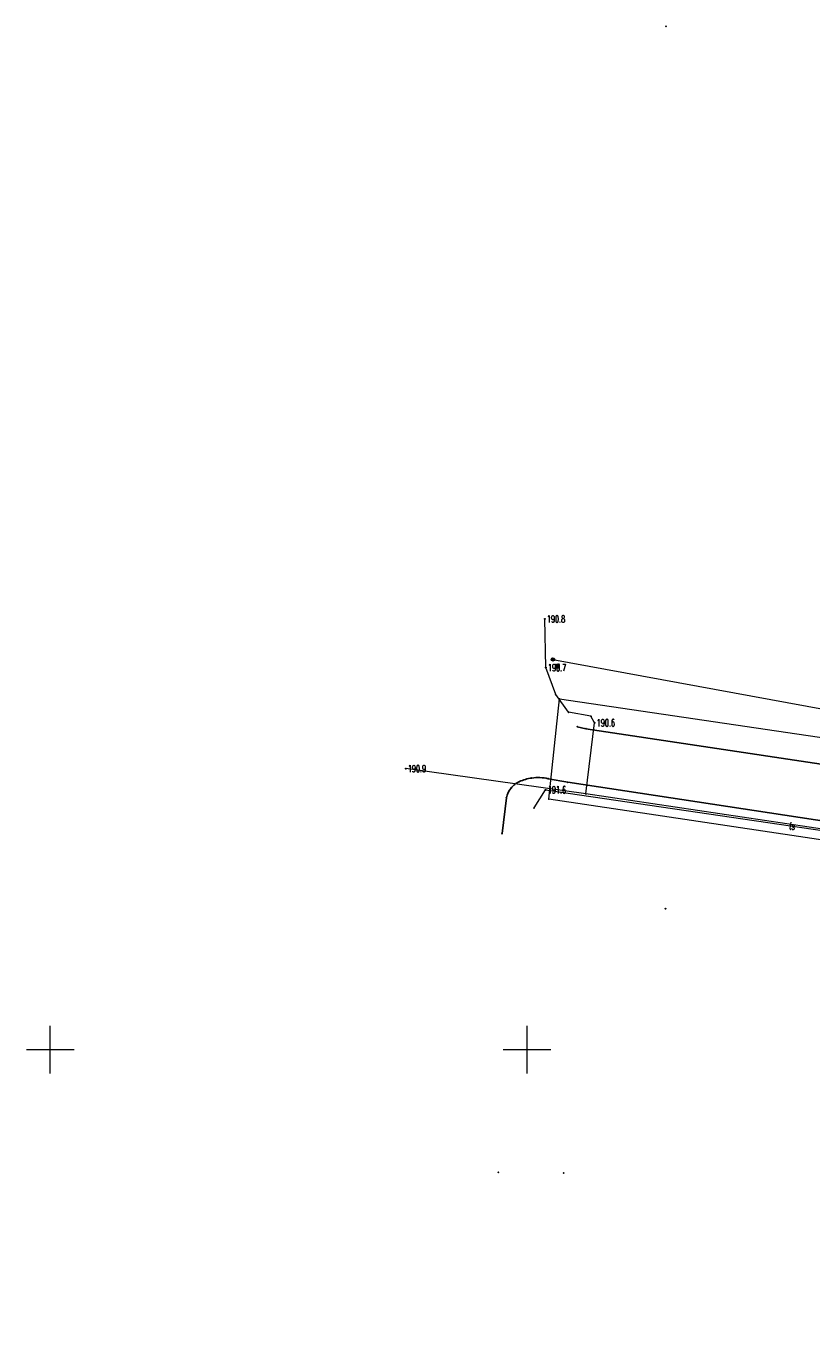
# Model space of a CAD drawing. Header units: metres. Extents: x 5484066 to 5586315, y 5680530 to 5718493.
# Tile 71 of 110: x 5515948 to 5516030, y 5683369 to 5683507. Entities that reach past the tile are written whole.
import ezdxf
from ezdxf.enums import TextEntityAlignment as Align

# ---------------------------------------------------------------- set-up
doc = ezdxf.new("R2010")
doc.units = ezdxf.units.M
doc.linetypes.add('01-SIM Weglinie-PZT-PTW_06-10-2025$0$ACAD_ISO03W100', pattern=[30, 12, -18])
doc.linetypes.add('01-SIM Weglinie-PZT-PTW_06-10-2025$0$L_0_02', pattern=[0])
doc.layers.add('01-SIM Weglinie-PZT-PTW_06-10-2025$0$A-Mapa-PDF', color=7, linetype='01-SIM Weglinie-PZT-PTW_06-10-2025$0$ACAD_ISO03W100')
doc.layers.add('_xref', color=7, linetype='Continuous')
for name, color, linetype, lineweight, true_color in [('01-SIM Weglinie-PZT-PTW_06-10-2025$0$EGB_AdresNieruchomosci', 7, 'Continuous', 18, 0x000000), ('01-SIM Weglinie-PZT-PTW_06-10-2025$0$EGB_DzialkaEwidencyjna', 7, '01-SIM Weglinie-PZT-PTW_06-10-2025$0$L_0_02', 18, 0x000000), ('01-SIM Weglinie-PZT-PTW_06-10-2025$0$GES_PrzewodElektroenergetyczny', 1, 'Continuous', 18, 0xff0000), ('01-SIM Weglinie-PZT-PTW_06-10-2025$0$GES_PrzewodTelekomunikacyjny', 7, 'Continuous', 18, 0xff9100), ('01-SIM Weglinie-PZT-PTW_06-10-2025$0$GES_PrzewodWodociagowy', 5, 'Continuous', 18, 0x0000ff), ('01-SIM Weglinie-PZT-PTW_06-10-2025$0$GES_Rzedna', 7, 'Continuous', 18, 0x000000), ('01-SIM Weglinie-PZT-PTW_06-10-2025$0$GES_UrzadzeniaSiecWodociagowa_P', 7, 'Continuous', 18, 0x000000), ('01-SIM Weglinie-PZT-PTW_06-10-2025$0$OT_Komunikacja', 7, 'Continuous', 18, 0x000000), ('01-SIM Weglinie-PZT-PTW_06-10-2025$0$siatka', 7, 'Continuous', 25, 0x000000)]:
    doc.layers.add(name, color=color, linetype=linetype, lineweight=lineweight, true_color=true_color)
doc.styles.add('01-SIM Weglinie-PZT-PTW_06-10-2025$0$STANDARD', font='simplex.shx')

# ---------------------------------------------------------------- blocks, each defined once
blk = doc.blocks.new('01-SIM Weglinie-PZT-PTW_06-10-2025$0$L_0_02_1')
at = {"color": 0}
blk.add_point((0, 0), dxfattribs=at)
blk = doc.blocks.new('01-SIM Weglinie-PZT-PTW_06-10-2025$0$L_0_02_2')
at = {"color": 0}
blk.add_point((0, 0), dxfattribs=at)
blk = doc.blocks.new('01-SIM Weglinie-PZT-PTW_06-10-2025$0$EGB_ADRES')
at = {"linetype": 'Continuous', "lineweight": 13}
blk.add_hatch(color=0, dxfattribs=at).paths.add_polyline_path([(0, -0.09, 1), (0, 0.09, 1)])
at = {"color": 0, "linetype": 'Continuous', "lineweight": 13}
blk.add_circle((0, 0), 0.0906, dxfattribs=at)
blk = doc.blocks.new('01-SIM Weglinie-PZT-PTW_06-10-2025$0$SUPS01_07')
at = {"linetype": 'Continuous', "lineweight": 13}
blk.add_hatch(color=0, dxfattribs=at).paths.add_polyline_path([(0, -0.09, 1), (0, 0.09, 1)])
at = {"color": 0, "linetype": 'Continuous', "lineweight": 13}
blk.add_circle((0, 0), 0.0906, dxfattribs=at)
blk = doc.blocks.new('01-SIM Weglinie-PZT-PTW_06-10-2025$0$SUPS01_03')
at = {"linetype": 'Continuous', "lineweight": 13}
blk.add_hatch(color=0, dxfattribs=at).paths.add_polyline_path([(0, -0.09, 1), (0, 0.09, 1)])
at = {"color": 0, "linetype": 'Continuous', "lineweight": 13}
blk.add_circle((0, 0), 0.0906, dxfattribs=at)
blk = doc.blocks.new('01-SIM Weglinie-PZT-PTW_06-10-2025$0$SUWW')
at = {"linetype": 'Continuous', "lineweight": 18}
blk.add_hatch(color=0, dxfattribs=at).paths.add_polyline_path([(0, -0.36, 1), (0, 0.36, 1)])
at = {"color": 0, "linetype": 'Continuous', "lineweight": 18}
blk.add_circle((0, 0), 0.361, dxfattribs=at)
blk = doc.blocks.new('01-SIM Weglinie-PZT-PTW_06-10-2025')
for p in [(5516014.56, 5683507.29), (5516001.85, 5683445.16), (5516001.96, 5683440.06), (5516002.71, 5683440.92), (5516003, 5683437.23), (5516004.34, 5683435.37), (5516006.69, 5683434.95), (5516005.25, 5683433.86), (5516006.17, 5683433.65), (5516007.08, 5683434.27), (5515987.28, 5683429.47), (5515999.19, 5683428.11), (5516000.47, 5683428.48), (5516002.22, 5683428.41), (5516004.25, 5683428.03), (5515997.82, 5683426.42), (5515998.31, 5683427.42), (5516001.94, 5683427.24), (5516006.16, 5683426.82), (5516000.72, 5683425.34), (5515997.38, 5683422.65), (5515996.99, 5683387.12), (5516003.82, 5683387.08)]:
    blk.add_point(p)
at = {"layer": '01-SIM Weglinie-PZT-PTW_06-10-2025$0$A-Mapa-PDF', "color": 18, "linetype": 'Continuous', "lineweight": 13, "true_color": 0x000000, "flags": 128}
blk.add_lwpolyline([(5515947.5, 5683400), (5515952.5, 5683400)], dxfattribs=at)
at = {"layer": '01-SIM Weglinie-PZT-PTW_06-10-2025$0$EGB_AdresNieruchomosci'}
blk.add_point((5516014.5, 5683414.78), dxfattribs=at)
at = {"layer": '01-SIM Weglinie-PZT-PTW_06-10-2025$0$EGB_DzialkaEwidencyjna', "linetype": 'CONTINUOUS', "lineweight": 18}
for p, q in [((5516002.27, 5683426.25), (5516003.4, 5683436.78)), ((5516003.4, 5683436.78), (5516031.59, 5683432.62)), ((5516031.59, 5683432.62), (5516053.15, 5683429.44)), ((5516053.15, 5683429.44), (5516127.21, 5683418.35)), ((5516054.7, 5683418.41), (5516002.27, 5683426.25)), ((5516058.16, 5683417.8), (5516054.7, 5683418.41)), ((5516088.7, 5683412.57), (5516058.16, 5683417.8)), ((5516127.21, 5683418.35), (5516126.52, 5683413.63)), ((5516113.05, 5683408.37), (5516088.7, 5683412.57)), ((5516126.52, 5683413.63), (5516125.5, 5683406.24)), ((5516125.5, 5683406.24), (5516113.05, 5683408.37))]:
    blk.add_line(p, q, dxfattribs=at)
at = {"layer": '01-SIM Weglinie-PZT-PTW_06-10-2025$0$GES_PrzewodElektroenergetyczny', "color": 1, "linetype": 'Continuous', "lineweight": 18, "true_color": 0xff0000, "flags": 128}
for points in [[(5516112.92, 5683368.42), (5516113.72, 5683378.05), (5516116.36, 5683399.79), (5516115.53, 5683407.28), (5516115.05, 5683407.99), (5516113.02, 5683408.55), (5516086.37, 5683412.09), (5516078.34, 5683412.81), (5516067.67, 5683415.16), (5516064.43, 5683416.6), (5516061.27, 5683417.93), (5516055.32, 5683419.49), (5516006.16, 5683426.82), (5516007.08, 5683434.27), (5516006.69, 5683434.95), (5516004.34, 5683435.37), (5516003, 5683437.23), (5516001.96, 5683440.06), (5516001.85, 5683445.16)], [(5516112.92, 5683368.42), (5516116.36, 5683399.79), (5516115.53, 5683407.28), (5516115.05, 5683407.99), (5516113.02, 5683408.55), (5516086.37, 5683412.09), (5516078.34, 5683412.81), (5516067.67, 5683415.16), (5516064.43, 5683416.6), (5516061.27, 5683417.93), (5516055.32, 5683419.49), (5516006.16, 5683426.82), (5515987.28, 5683429.47)]]:
    blk.add_lwpolyline(points, dxfattribs=at)
at = {"layer": '01-SIM Weglinie-PZT-PTW_06-10-2025$0$GES_PrzewodTelekomunikacyjny', "color": 30, "linetype": 'Continuous', "lineweight": 18, "true_color": 0xff9100, "flags": 128}
blk.add_lwpolyline([(5516000.72, 5683425.34), (5516001.94, 5683427.24), (5516054.48, 5683419.51), (5516054.8, 5683418.14)], dxfattribs=at)
at = {"layer": '01-SIM Weglinie-PZT-PTW_06-10-2025$0$GES_PrzewodWodociagowy', "color": 5, "linetype": 'Continuous', "lineweight": 18, "true_color": 0x0000ff, "flags": 128}
blk.add_lwpolyline([(5516002.71, 5683440.92), (5516038.68, 5683434.3), (5516083.81, 5683427.11), (5516123.15, 5683420.55), (5516123.23, 5683420.37), (5516117.67, 5683386.85)], dxfattribs=at)
at = {"layer": '01-SIM Weglinie-PZT-PTW_06-10-2025$0$GES_Rzedna', "color": 1, "true_color": 0xff0000}
for p in [(5516001.85, 5683445.16), (5516001.96, 5683440.06), (5516007.08, 5683434.27), (5515987.28, 5683429.47)]:
    blk.add_point(p, dxfattribs=at)
at = {"layer": '01-SIM Weglinie-PZT-PTW_06-10-2025$0$GES_Rzedna', "color": 30, "true_color": 0xff9100}
blk.add_point((5516001.94, 5683427.24), dxfattribs=at)
at = {"layer": '01-SIM Weglinie-PZT-PTW_06-10-2025$0$GES_UrzadzeniaSiecWodociagowa_P', "color": 5, "true_color": 0x0000ff}
blk.add_point((5516002.71, 5683440.92), dxfattribs=at)
at = {"layer": '01-SIM Weglinie-PZT-PTW_06-10-2025$0$OT_Komunikacja', "color": 18, "linetype": 'Continuous', "lineweight": 25, "true_color": 0x000000, "flags": 128}
blk.add_lwpolyline([(5516005.25, 5683433.86), (5516006.17, 5683433.65), (5516043.18, 5683428.09), (5516079.83, 5683422.48), (5516121.04, 5683416.07), (5516162, 5683409.85)], dxfattribs=at)
blk.add_lwpolyline([(5516161.4, 5683403.93), (5516120.05, 5683410.24), (5516079.07, 5683416.6), (5516042.19, 5683422.28), (5516004.25, 5683428.03), (5516002.22, 5683428.41, 0.089851), (5516000.47, 5683428.48, 0.068242), (5515999.19, 5683428.11, 0.112323), (5515998.31, 5683427.42, 0.112323), (5515997.82, 5683426.42), (5515997.38, 5683422.65)], format="xyb", dxfattribs=at)
at = {"layer": '01-SIM Weglinie-PZT-PTW_06-10-2025$0$siatka', "color": 18, "linetype": 'Continuous', "lineweight": 13, "true_color": 0x000000, "flags": 128}
for points in [[(5515950, 5683397.5), (5515950, 5683402.5)], [(5516000, 5683397.5), (5516000, 5683402.5)], [(5515997.5, 5683400), (5516002.5, 5683400)]]:
    blk.add_lwpolyline(points, dxfattribs=at)
at = {"layer": '01-SIM Weglinie-PZT-PTW_06-10-2025$0$EGB_AdresNieruchomosci', "linetype": 'Continuous', "xscale": 0.5, "yscale": 0.5, "zscale": 0.5}
blk.add_blockref('01-SIM Weglinie-PZT-PTW_06-10-2025$0$EGB_ADRES', (5516014.5, 5683414.78), dxfattribs=at)
at = {"layer": '01-SIM Weglinie-PZT-PTW_06-10-2025$0$EGB_DzialkaEwidencyjna', "color": 18, "linetype": 'Continuous', "true_color": 0x000000, "xscale": 0.5, "yscale": 0.5, "zscale": 0.5}
for name, p, rotation in [('01-SIM Weglinie-PZT-PTW_06-10-2025$0$L_0_02_1', (5516003.4, 5683436.78), 351.61), ('01-SIM Weglinie-PZT-PTW_06-10-2025$0$L_0_02_2', (5516003.4, 5683436.78), 263.8700000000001), ('01-SIM Weglinie-PZT-PTW_06-10-2025$0$L_0_02_2', (5516002.27, 5683426.25), 351.5), ('01-SIM Weglinie-PZT-PTW_06-10-2025$0$L_0_02_1', (5516002.27, 5683426.25), 83.87)]:
    blk.add_blockref(name, p, dxfattribs=dict(at, rotation=rotation))
at = {"layer": '01-SIM Weglinie-PZT-PTW_06-10-2025$0$GES_Rzedna', "color": 1, "linetype": 'Continuous', "true_color": 0xff0000, "xscale": 0.5, "yscale": 0.5, "zscale": 0.5}
for p in [(5516001.85, 5683445.16), (5516001.96, 5683440.06), (5516007.08, 5683434.27), (5515987.28, 5683429.47)]:
    blk.add_blockref('01-SIM Weglinie-PZT-PTW_06-10-2025$0$SUPS01_03', p, dxfattribs=at)
at = {"layer": '01-SIM Weglinie-PZT-PTW_06-10-2025$0$GES_Rzedna', "color": 30, "linetype": 'Continuous', "true_color": 0xff9100, "xscale": 0.5, "yscale": 0.5, "zscale": 0.5}
blk.add_blockref('01-SIM Weglinie-PZT-PTW_06-10-2025$0$SUPS01_07', (5516001.94, 5683427.24), dxfattribs=at)
at = {"layer": '01-SIM Weglinie-PZT-PTW_06-10-2025$0$GES_UrzadzeniaSiecWodociagowa_P', "color": 5, "linetype": 'Continuous', "true_color": 0x0000ff, "xscale": 0.5, "yscale": 0.5, "zscale": 0.5}
blk.add_blockref('01-SIM Weglinie-PZT-PTW_06-10-2025$0$SUWW', (5516002.71, 5683440.92), dxfattribs=at)
at = {"layer": '01-SIM Weglinie-PZT-PTW_06-10-2025$0$GES_PrzewodTelekomunikacyjny', "color": 30, "lineweight": 15, "true_color": 0xff9100, "style": '01-SIM Weglinie-PZT-PTW_06-10-2025$0$STANDARD', "width": 0.66}
blk.add_text('ts', height=0.75, rotation=-8.4, dxfattribs=at).set_placement((5516027.79, 5683423.44), align=Align.MIDDLE_CENTER)
at = {"layer": '01-SIM Weglinie-PZT-PTW_06-10-2025$0$GES_Rzedna', "color": 1, "lineweight": 15, "true_color": 0xff0000, "style": '01-SIM Weglinie-PZT-PTW_06-10-2025$0$STANDARD', "width": 0.66}
for s, p in [('190.8', (5516002.08, 5683445.16)), ('190.7', (5516002.19, 5683440.06)), ('190.6', (5516007.3, 5683434.27)), ('190.9', (5515987.5, 5683429.47))]:
    blk.add_text(s, height=0.75, dxfattribs=at).set_placement(p, align=Align.MIDDLE_LEFT)
at = {"layer": '01-SIM Weglinie-PZT-PTW_06-10-2025$0$GES_Rzedna', "color": 30, "lineweight": 15, "true_color": 0xff9100, "style": '01-SIM Weglinie-PZT-PTW_06-10-2025$0$STANDARD', "width": 0.66}
blk.add_text('191.6', height=0.75, dxfattribs=at).set_placement((5516002.17, 5683427.24), align=Align.MIDDLE_LEFT)
at = {"layer": '01-SIM Weglinie-PZT-PTW_06-10-2025$0$GES_UrzadzeniaSiecWodociagowa_P', "color": 5, "lineweight": 15, "true_color": 0x0000ff, "style": '01-SIM Weglinie-PZT-PTW_06-10-2025$0$STANDARD', "width": 0.66}
blk.add_text('w', height=0.75, rotation=-360, dxfattribs=at).set_placement((5516002.94, 5683440.7), align=Align.TOP_LEFT)

msp = doc.modelspace()

# ---------------------------------------------------------------- block references
at = {"layer": '_xref'}
msp.add_blockref('01-SIM Weglinie-PZT-PTW_06-10-2025', (0, 0), dxfattribs=at)

doc.saveas('drawing.dxf')
